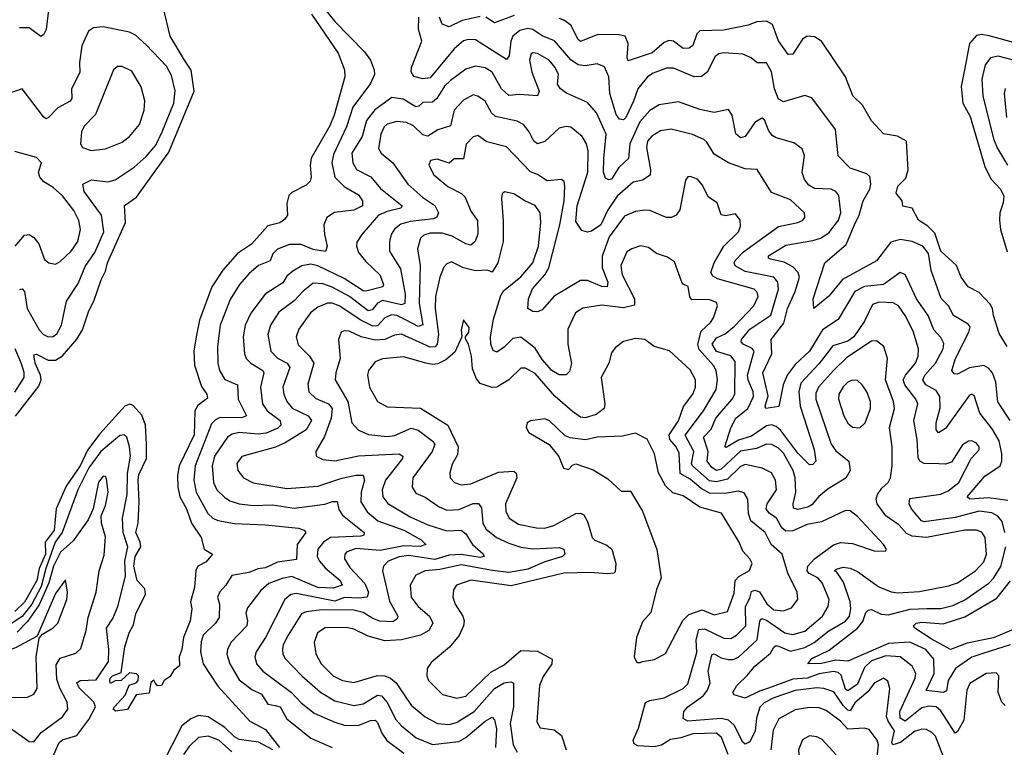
# Model space of a CAD drawing. Extents: x 1843161 to 1959474, y 907081 to 1016326.
# Tile 242 of 256: x 1878065 to 1882191, y 994625 to 997675. Entities that reach past the tile are written whole.
import ezdxf

# ---------------------------------------------------------------- set-up
doc = ezdxf.new("R2010")
doc.units = 0

msp = doc.modelspace()

# ---------------------------------------------------------------- linework, layer by layer
at = {"layer": '0CON20XD'}
for points in [[(1878193.2, 997775), (1878176.2, 997633.8), (1878165, 997611.4), (1878154.2, 997604.2), (1878105, 997640), (1878065, 997640)], [(1878047.1, 996012.9), (1878145, 996138.8), (1878154.8, 996165), (1878152.8, 996185), (1878130, 996235), (1878125, 996270), (1878135, 996272.7), (1878185, 996247.7), (1878215, 996247.7), (1878245, 996266.6), (1878304.4, 996335.6), (1878328.1, 996375), (1878354.3, 996455), (1878376.2, 996495), (1878406, 996585), (1878425, 996620.4), (1878432.4, 996655), (1878509, 996825), (1878504.7, 996895.3), (1878555, 996930.8), (1878690.1, 997119.9), (1878795.5, 997375), (1878783, 997463), (1878755.4, 997505.4), (1878696.2, 997605), (1878664.8, 997734.8)], [(1879318.9, 997748.9), (1879385, 997667.8), (1879510.6, 997540.6), (1879534.8, 997504.8), (1879550.8, 997465), (1879551.4, 997445), (1879535, 997407.1), (1879461.6, 997308.4), (1879434.5, 997225.5), (1879380.4, 997109.6), (1879373.2, 997075), (1879385.8, 997015), (1879425, 996975.2), (1879485, 996940.4), (1879501.3, 996915), (1879501.5, 996895), (1879465, 996876.2), (1879383.8, 996866.2), (1879352.5, 996845), (1879339.6, 996815), (1879341.8, 996775), (1879353.8, 996725), (1879346.2, 996703.8), (1879295, 996712.2), (1879245, 996732.8), (1879195, 996732), (1879145, 996712.8), (1879126.3, 996693.7), (1879115, 996663.7), (1879065.6, 996644.4), (1879025, 996610), (1878985.9, 996565), (1878947.7, 996502.3), (1878905.6, 996394.4), (1878893.8, 996305), (1878895.3, 996235), (1878902.2, 996205), (1878925, 996166.8), (1878977.7, 996145), (1878980, 996085), (1879015.4, 996015), (1878995, 996005.7), (1878905, 996007.6), (1878885, 995998.2), (1878869.2, 995980.8), (1878799.7, 995805), (1878794.8, 995745), (1878804.5, 995695), (1878853.3, 995605), (1878873.8, 995585), (1878895.2, 995575.2), (1878965, 995563.4), (1879095, 995557.8), (1879233.2, 995543.2), (1879257.5, 995535), (1879264.4, 995525), (1879228.4, 995475), (1879225, 995412.5), (1879145, 995401.2), (1879095, 995377.9), (1879065, 995372.7), (1879025, 995358.4), (1878954.2, 995345.8), (1878929.5, 995305), (1878903.4, 995276.6), (1878893.4, 995255), (1878901.9, 995225), (1878900.4, 995169.6), (1878886.2, 995145), (1878833.5, 995095), (1878825, 995066.7), (1878822.9, 995025), (1878834.1, 994975), (1878895, 994882), (1879029.7, 994735), (1879095, 994699.6), (1879154.3, 994625)], [(1879287.5, 997697.5), (1879399, 997535), (1879426.3, 997465), (1879427.2, 997435), (1879383.2, 997275), (1879365, 997230.4), (1879287, 997095), (1879281.6, 997065), (1879286.9, 997015), (1879281.7, 996998.3), (1879265, 996980.8), (1879205, 996950.9), (1879192.5, 996937.5), (1879184.7, 996905), (1879187.5, 996855), (1879175, 996836.9), (1879155, 996823.8), (1879105, 996810.3), (1879036.4, 996733.6), (1878977.4, 996695), (1878916, 996625), (1878870.5, 996555), (1878819, 996415), (1878803.9, 996345)], [(1882044.3, 996215), (1881995, 996189.5), (1881980.7, 996190.7), (1881971.1, 996205), (1881985.8, 996255), (1882041.8, 996365), (1882047.6, 996387.6), (1882038.9, 996398.9), (1881978.5, 996435), (1881956.9, 996475), (1881926.5, 996506.5), (1881884, 996624), (1881873.4, 996695), (1881848.9, 996725), (1881805, 996745.4), (1881755, 996753.1), (1881715, 996742.8), (1881655.5, 996664.5), (1881513.5, 996586.5), (1881455, 996516.2), (1881393.3, 996465), (1881389.4, 996505), (1881439.2, 996655), (1881528, 996732), (1881562.5, 996815), (1881583, 996855), (1881599.8, 996915), (1881627.9, 996965), (1881631.8, 996985), (1881626.9, 997016.9), (1881615, 997028.1), (1881545, 997051.9), (1881495, 997103.8), (1881483.9, 997215), (1881385, 997347.1), (1881355, 997356.7), (1881265, 997331.1), (1881245, 997341.8), (1881227.6, 997385), (1881215, 997456.7), (1881195, 997494.4), (1881155, 997494.2), (1881130, 997515), (1881095, 997529.6), (1881015, 997536.5), (1880995, 997532.2), (1880979.8, 997520.2), (1880945.8, 997454.2), (1880922.7, 997437.3), (1880891.2, 997435), (1880805, 997471.8), (1880775, 997471.6), (1880719.2, 997450.8), (1880696.2, 997435), (1880654.7, 997385), (1880636.7, 997333.3), (1880605, 997264.6), (1880595, 997254.7), (1880578.3, 997258.3), (1880565, 997276.9), (1880538.4, 997365), (1880534.1, 997435), (1880515, 997476.9), (1880485, 997490.4), (1880435, 997480.8), (1880405, 997485.8), (1880375, 997506.8), (1880305.5, 997585.5), (1880255, 997607.5), (1880215, 997633.9), (1880195, 997638.3), (1880161, 997629), (1880131.9, 997605), (1880122.9, 997585), (1880116.4, 997523.6), (1880105, 997508.2), (1879975, 997590.8), (1879945, 997592.1), (1879925, 997585.9), (1879885, 997553.2), (1879785, 997431.3), (1879755, 997426.3), (1879716.3, 997436.3), (1879706.1, 997456.1), (1879706.5, 997475), (1879749.7, 997585), (1879736.3, 997635), (1879737.3, 997685)], [(1879995, 997688.3), (1879918.5, 997671.5), (1879864.4, 997644.4), (1879835.8, 997655.8), (1879823.9, 997685)], [(1880137.6, 997692.4), (1880055, 997661.8), (1880018.6, 997685)], [(1878065, 996544.4), (1878075, 996546.9), (1878085.4, 996535), (1878097, 996465), (1878146.9, 996375), (1878165, 996355.3), (1878185, 996345.9), (1878205, 996347.2), (1878221.3, 996358.7), (1878240.8, 996395), (1878260.6, 996495), (1878310.8, 996569.2), (1878339.6, 996640.4), (1878380.6, 996699.4), (1878417.4, 996785), (1878407.9, 996855), (1878335.4, 996955), (1878329.4, 996985), (1878366.3, 997003.7), (1878435, 996995.8), (1878465, 997003.5), (1878545, 997057.3), (1878595, 997102), (1878635, 997148.7), (1878662.8, 997205), (1878710.5, 997325), (1878716.1, 997376.1), (1878700.9, 997440.9), (1878679.7, 997479.7), (1878595, 997568.8), (1878549.7, 997609.7), (1878525, 997622), (1878415, 997644.1), (1878375, 997640), (1878353.2, 997626.8), (1878325.5, 997565), (1878315.4, 997495), (1878316.5, 997453.5), (1878282.5, 997385), (1878283.9, 997345), (1878276.1, 997333.9), (1878224.8, 997305.2), (1878185, 997262.9), (1878175, 997259.2), (1878165, 997268), (1878075, 997384.3), (1878015, 997363.5)], [(1882203.5, 996305), (1882169.4, 996359.4), (1882145.5, 996434.5), (1882142, 996465), (1882131.8, 996481.8), (1882085, 996532), (1882040, 996555), (1882009.5, 996595), (1881990, 996645), (1881925, 996703.9), (1881899.6, 996779.6), (1881869.7, 996809.7), (1881831.3, 996835), (1881805, 996885.5), (1881765, 996892.5), (1881763.3, 996915), (1881738.3, 996948.3), (1881745, 996977.5), (1881778.8, 997011.2), (1881787.3, 997045), (1881780.8, 997165), (1881742.9, 997187.1), (1881685, 997196.9), (1881635, 997251.4), (1881596.7, 997316.7), (1881555.8, 997355.8), (1881525.3, 997435), (1881424.6, 997584.6), (1881395, 997603.1), (1881365, 997605.5), (1881345, 997593.1), (1881305, 997530.6), (1881285, 997529.4), (1881245, 997586.5), (1881219.1, 997655), (1881195, 997667.9), (1881154.1, 997665.9), (1881118.2, 997651.8), (1881015, 997631.4), (1880915, 997628.7), (1880902.2, 997615), (1880885, 997566.7), (1880870.8, 997555), (1880845, 997554.3), (1880805, 997584.4), (1880785, 997587.3), (1880765, 997578.7), (1880715, 997536.5), (1880615, 997501.9), (1880610.7, 997515), (1880614.1, 997575), (1880602.5, 997605), (1880575, 997611.7), (1880487.1, 997612.9), (1880415, 997583.3), (1880405, 997591.5), (1880375, 997651.1), (1880345, 997673), (1880325, 997679.3)], [(1882245, 997574.3), (1882127.1, 997607.1), (1882095, 997612), (1882075, 997607.8), (1882045.5, 997574.5), (1882023.9, 997463.9), (1882010.2, 997395), (1882017.2, 997325), (1882048.3, 997268.3), (1882109.1, 997059.1), (1882135, 997007.3), (1882174.4, 996965), (1882189.5, 996935), (1882186.7, 996906.7), (1882172.2, 996865), (1882171.1, 996835), (1882175.3, 996795), (1882202.4, 996702.4)], [(1882205, 995660.2), (1882125, 995671.1), (1882045.9, 995665.9), (1882034.6, 995674.6), (1882109, 995761), (1882173.6, 995805), (1882180.9, 995825), (1882180.4, 995855), (1882169.6, 995909.6), (1882139.5, 995959.5), (1882087.6, 996025), (1882065, 996099.2), (1882055, 996105.6), (1882045, 996100.8), (1881945, 995960.7), (1881915, 995943.5), (1881905.4, 995955.4), (1881905.3, 995985), (1881921.6, 996048.4), (1881920.2, 996095), (1881905, 996120.7), (1881862.7, 996145), (1881849.3, 996165), (1881858.1, 996185), (1881902.1, 996235), (1881934.3, 996295), (1881937.5, 996317.5), (1881925, 996342.9), (1881895, 996375.5), (1881871.1, 996435), (1881822.9, 996505), (1881775, 996606.9), (1881755, 996615.4), (1881685, 996565.3), (1881605, 996556), (1881564.9, 996535.1), (1881495, 996418.5), (1881429.5, 996375), (1881374.9, 996285), (1881315, 996230), (1881281.2, 996185), (1881264.8, 996144.8), (1881246.1, 996053.9), (1881191.9, 996045), (1881188.9, 996055), (1881201.3, 996098.7), (1881178.9, 996195), (1881216.3, 996275), (1881213.3, 996335), (1881267.2, 996402.8), (1881282.2, 996465), (1881314.1, 996535), (1881333.3, 996595), (1881327.6, 996615), (1881305, 996639.3), (1881268.6, 996658.6), (1881211.3, 996671.3), (1881203.1, 996675), (1881203.3, 996685), (1881275, 996730), (1881388.9, 996748.9), (1881421, 996759), (1881455, 996780.8), (1881496.3, 996835), (1881505.3, 996865), (1881497.8, 996937.8), (1881485.5, 996955), (1881465.8, 996965), (1881395, 996967.9), (1881371.5, 996981.5), (1881353.2, 997005), (1881343.8, 997033.8), (1881353.3, 997105), (1881343.4, 997133.4), (1881309.2, 997159.2), (1881235, 997179.1), (1881218.7, 997188.7), (1881202.2, 997212.2), (1881185.7, 997255.7), (1881175, 997262.2), (1881145, 997243.9), (1881105, 997185.3), (1881085, 997179.6), (1881066.4, 997196.4), (1881050.5, 997275), (1881035, 997298), (1880975, 997285.3), (1880915, 997298.2), (1880825, 997330.7), (1880745, 997317.6), (1880705, 997293.6), (1880663.4, 997246.6), (1880621.5, 997155), (1880616.5, 997093.5), (1880576, 997055), (1880545, 997006.8), (1880533.1, 997003.1), (1880520.2, 997010.2), (1880512, 997035), (1880512.5, 997092.5), (1880521.9, 997195), (1880481.6, 997285), (1880445, 997328.2), (1880356.8, 997366.8), (1880331.1, 997385), (1880318.5, 997405), (1880322.9, 997445), (1880309.5, 997475), (1880283.2, 997505), (1880235, 997532.4), (1880215, 997535.4), (1880208.9, 997531.1), (1880200.7, 997505), (1880210.7, 997455), (1880242.1, 997375), (1880234.5, 997355.5), (1880158.9, 997361.1), (1880115, 997356.6), (1880084.3, 997385), (1880044.8, 997454.8), (1880015, 997472.4), (1879975, 997480), (1879935, 997467.6), (1879869.6, 997420.4), (1879844.5, 997395.5), (1879813.7, 997345), (1879795, 997329.3), (1879755, 997327.1), (1879737.8, 997312.2), (1879725, 997309.3), (1879672.1, 997342.1), (1879625, 997348.5), (1879552.6, 997297.4), (1879517.8, 997252.2), (1879500.5, 997185), (1879457.5, 997115), (1879461.2, 997075), (1879476.9, 997046.9), (1879535.8, 997015.8), (1879577.1, 996967.1), (1879667.5, 996895), (1879662.2, 996885), (1879605, 996871.2), (1879568.4, 996855), (1879498.5, 996775), (1879477.4, 996742.6), (1879476, 996725), (1879485, 996699.5), (1879515, 996661.3), (1879574, 996605), (1879589.1, 996565), (1879586.7, 996555), (1879515, 996536.5), (1879505, 996539), (1879425, 996589.6), (1879315, 996643.8), (1879285, 996650.4), (1879247.1, 996642.9), (1879209, 996621), (1879185, 996600.4), (1879167.7, 996572.3), (1879141.5, 996555), (1879093.2, 996525), (1879033.5, 996445), (1879010, 996395), (1879001.4, 996345), (1879006.8, 996275), (1879013.8, 996255), (1879033.8, 996235), (1879083.8, 996205), (1879088.8, 996195), (1879074.3, 996135), (1879082.8, 996065), (1879102.5, 996035), (1879156.5, 995995), (1879158.9, 995975), (1879146.6, 995963.4), (1879098.3, 995941.7), (1879065, 995938.3), (1878985, 995944), (1878955, 995937), (1878936, 995925), (1878880.9, 995845), (1878872, 995805), (1878877, 995735), (1878891.2, 995705), (1878923.1, 995673.1), (1878945, 995658.8), (1878985.2, 995645.2), (1879045, 995638.4), (1879125, 995641), (1879215, 995627.6), (1879344.1, 995644.1)], [(1882335, 997477.5), (1882165, 997521.2), (1882132.5, 997515), (1882110.5, 997485), (1882096.4, 997425), (1882100.4, 997355), (1882145.8, 997175.8), (1882162.6, 997135), (1882204.6, 997064.6)], [(1878365, 997126.2), (1878425, 997133.8), (1878495, 997161.8), (1878525, 997184.6), (1878566.7, 997235), (1878587.1, 997295), (1878588.9, 997335), (1878573.7, 997393.7), (1878535, 997458.6), (1878495, 997479.1), (1878475, 997478.5), (1878458.1, 997465), (1878383.3, 997276.7), (1878335, 997227.8), (1878324.6, 997205), (1878320, 997155), (1878328.5, 997138.5), (1878365, 997126.2)], [(1882193, 995525), (1882181.4, 995571.4), (1882164.3, 995594.3), (1882138.4, 995608.4), (1882085, 995614.8), (1881985, 995587.8), (1881855, 995570), (1881843.2, 995575), (1881802.1, 995625), (1881791.5, 995645), (1881795, 995667.5), (1881925, 995686.8), (1881955, 995699.7), (1881999.6, 995735), (1882052.5, 995835), (1882085, 995872.5), (1882085.4, 995885), (1882075, 995900), (1882055, 995910), (1882041.2, 995908.8), (1882015, 995892.5), (1881969.1, 995820.9), (1881945, 995812.1), (1881916.9, 995813.1), (1881855, 995815.2), (1881836.9, 995825), (1881829.3, 995839.3), (1881825.6, 995915), (1881811.5, 995995), (1881828.6, 996065), (1881820.5, 996085), (1881774.3, 996145), (1881767.7, 996165), (1881776.5, 996185), (1881818.4, 996235), (1881830.3, 996265), (1881831.2, 996295), (1881809, 996369), (1881775, 996435.5), (1881747.7, 996475), (1881725, 996487.8), (1881665, 996490.2), (1881639.2, 996480.8), (1881605, 996411.1), (1881560.5, 996345), (1881535, 996327.8), (1881472.6, 996307.4), (1881415, 996233.7), (1881338.2, 996151.8), (1881330, 996115), (1881336.1, 996055), (1881394, 995874), (1881400.4, 995825), (1881389.1, 995810.9), (1881375, 995809.1), (1881325, 995858.4), (1881255, 995952.4), (1881235, 995970.2), (1881215, 995977.2), (1881195, 995972.1), (1881131.3, 995928.7), (1881077.7, 995912.3), (1881025, 995881.2), (1881020, 995885), (1881045, 995964.4), (1881066.5, 996005), (1881116, 996045), (1881139.3, 996095), (1881138.3, 996115), (1881117, 996165), (1881114.6, 996185), (1881143.2, 996285), (1881135, 996296.8), (1881096.1, 996315), (1881088.6, 996325), (1881090.2, 996335), (1881125, 996377.9), (1881213.1, 996436.9), (1881244.8, 996545), (1881241.8, 996575), (1881225, 996595.7), (1881105, 996619.8), (1881062.9, 996642.9), (1881058.9, 996655), (1881063.2, 996665), (1881098, 996702), (1881245, 996808.6), (1881325, 996824.1), (1881345, 996833.8), (1881355.5, 996845), (1881354.2, 996865), (1881295, 996919.6), (1881215, 996950), (1881155, 997047.3), (1881105, 997049.5), (1881034.8, 997074.8), (1880975, 997110.8), (1880945, 997161.9), (1880932.4, 997172.4), (1880883.8, 997193.8), (1880795, 997216.3), (1880750.5, 997209.5), (1880713.8, 997186.2), (1880696.4, 997165), (1880691.3, 997138.7), (1880709, 997045), (1880706.7, 997023.3), (1880675, 997002), (1880635, 996993.2), (1880568.2, 996935), (1880528.8, 996875), (1880500, 996815), (1880461.3, 996788.7), (1880445, 996783.9), (1880421.1, 996791.1), (1880395, 996829.2), (1880400.7, 996895), (1880446.2, 997035), (1880447.4, 997125), (1880439.5, 997155), (1880421.8, 997185), (1880375, 997224), (1880355, 997227.2), (1880325, 997219.6), (1880265, 997163.6), (1880235, 997153.9), (1880220, 997165), (1880200.3, 997205), (1880175.6, 997235.6), (1880149.2, 997249.2), (1880059, 997269), (1880042.6, 997285), (1880015, 997333.1), (1879985, 997354.6), (1879965, 997360), (1879925, 997338), (1879885.3, 997295), (1879870.6, 997229.4), (1879816.9, 997213.1), (1879775, 997186.5), (1879755, 997192.8), (1879715, 997230), (1879685.9, 997244.1), (1879645, 997248.4), (1879605, 997237.4), (1879592.3, 997225), (1879577.9, 997195), (1879569.1, 997135), (1879580, 997115), (1879628.9, 997075), (1879691.8, 996985), (1879755, 996929.5), (1879805, 996895.4), (1879819.7, 996865), (1879813.3, 996846.7), (1879799.7, 996840.3), (1879701.1, 996828.9), (1879662.8, 996817.2), (1879635, 996796.8), (1879621.6, 996775), (1879614.1, 996745), (1879614, 996705), (1879660.6, 996630.6), (1879680.1, 996525), (1879678.6, 996485), (1879665, 996480.2), (1879585, 996497.7), (1879565, 996487.3), (1879541.8, 996458.2), (1879525, 996454.2), (1879446.8, 996515), (1879375, 996554), (1879335, 996568.3), (1879295, 996570.2), (1879252.5, 996537.5), (1879215, 996495.9), (1879150.4, 996449.6), (1879116.2, 996395), (1879104.8, 996355), (1879116.9, 996285), (1879145, 996256.2), (1879185.3, 996235), (1879196.7, 996216.7), (1879168, 996135), (1879171.4, 996105), (1879183.8, 996075), (1879207.1, 996047.1), (1879273.8, 996013.8), (1879287.7, 995995), (1879265, 995956.3), (1879178.1, 995901.9), (1879136.3, 995883.7), (1878996.5, 995843.5), (1878975.4, 995815), (1878978.8, 995785), (1879002.5, 995755), (1879043.3, 995733.3), (1879185, 995710.6), (1879315, 995719.5), (1879415, 995753.9), (1879475, 995766.5), (1879505, 995765.3), (1879510.5, 995745), (1879495.6, 995695), (1879495, 995654.3), (1879521.7, 995611.7), (1879566, 995575), (1879675, 995534.8), (1879747.5, 995495), (1879767.1, 995475), (1879742.5, 995467.5), (1879675, 995470), (1879575, 995450.4), (1879475, 995458.5), (1879436.5, 995445), (1879427.3, 995435), (1879426.1, 995415), (1879448.8, 995378.8), (1879511.2, 995311.2), (1879527, 995275), (1879521.1, 995255), (1879485, 995249.8), (1879426.8, 995253.2), (1879385, 995237.3), (1879225, 995269.8), (1879201.8, 995265), (1879175.8, 995244.2), (1879095.2, 995085), (1879055.3, 995025), (1879050.8, 995005), (1879057.8, 994975), (1879084, 994944), (1879204.4, 994854.4), (1879245, 994811.3), (1879298.4, 994768.4), (1879385, 994730), (1879425, 994717.7), (1879483.9, 994716.1), (1879535, 994738.1), (1879555, 994738.8), (1879565, 994729.6), (1879583, 994685), (1879603.7, 994653.7), (1879675, 994600.2)], [(1882195, 997386.9), (1882189.7, 997365), (1882199.7, 997265)], [(1880234.6, 997025.4), (1880205, 997036.7), (1880105, 997142.5), (1880023, 997163), (1879985, 997189.5), (1879965, 997184.3), (1879936.5, 997153.5), (1879925, 997091.9), (1879885, 997091.4), (1879865, 997072.9), (1879815, 997090.3), (1879786.9, 997085), (1879779.5, 997065), (1879801.1, 997025), (1879858.5, 996975), (1879916.5, 996946.5), (1879931.2, 996931.2), (1879955, 996872.9), (1879983.8, 996833.8), (1879985, 996777.5), (1879973.5, 996745), (1879955, 996730.4), (1879935, 996735.4), (1879877.4, 996767.4), (1879835, 996779.8), (1879785, 996780.6), (1879758.6, 996771.4), (1879745, 996759.5), (1879731.6, 996715), (1879742.6, 996645), (1879738.3, 996485), (1879753.9, 996396.1), (1879735, 996389.2), (1879684.3, 996415), (1879645, 996435.1), (1879622.6, 996437.4), (1879595.4, 996424.6), (1879565, 996391.8), (1879545, 996390.4), (1879495, 996415.1), (1879403.8, 996475), (1879375, 996486.5), (1879355, 996487.3), (1879315, 996470), (1879283.9, 996446.1), (1879235, 996378.1), (1879224, 996345), (1879231.5, 996311.5), (1879280, 996265), (1879298.2, 996235), (1879273, 996147), (1879276, 996115), (1879306.5, 996086.5), (1879359.6, 996065), (1879373.9, 996045), (1879370.9, 996005), (1879342.7, 995927.3), (1879305.6, 995865), (1879308, 995845), (1879335, 995831.8), (1879385, 995826), (1879485, 995846.8), (1879654.7, 995854.7), (1879670.6, 995845), (1879669.2, 995835), (1879623.3, 995776.7), (1879597.4, 995745), (1879584.1, 995704.1), (1879586.6, 995675), (1879607, 995647), (1879701, 995591), (1879775, 995557.6), (1879855, 995533.2), (1879915.2, 995535.2), (1879935, 995520), (1879962.7, 995475), (1880006.8, 995436.8), (1880010.8, 995425), (1879995, 995420.5), (1879915, 995433.1), (1879865, 995429.9), (1879805, 995412.9), (1879695, 995429.3), (1879655, 995423.7), (1879609.2, 995405), (1879589.2, 995385), (1879585.9, 995365), (1879615, 995238.1), (1879649.6, 995175), (1879646.5, 995163.5), (1879628.2, 995151.8), (1879574.4, 995154.4), (1879544.9, 995164.9), (1879505, 995189.8), (1879465, 995199.4), (1879331.5, 995201.5), (1879265, 995193.3), (1879245.9, 995184.1), (1879189.6, 995095), (1879169.2, 995055), (1879165.8, 995035), (1879167.8, 995015), (1879177.6, 994997.6), (1879247.5, 994925), (1879325, 994856.6), (1879385, 994820), (1879465, 994800.5), (1879505, 994807), (1879565, 994844.3), (1879581.2, 994841.2), (1879605, 994813.6), (1879641.8, 994741.8), (1879665, 994715.9), (1879726.1, 994665), (1879795, 994637.7), (1879905, 994649), (1879935, 994666.5), (1880015, 994735.2), (1880045, 994750.9), (1880055, 994740), (1880062.5, 994702.5), (1880059.4, 994625)], [(1878046.8, 996725), (1878085, 996771.8), (1878105, 996773.8), (1878125, 996762.3), (1878145.8, 996735), (1878169.1, 996669.1), (1878186.7, 996655), (1878215, 996650), (1878235, 996660.9), (1878280.4, 996705), (1878308.4, 996745), (1878320, 996795), (1878312.8, 996832.8), (1878292.4, 996875), (1878245, 996935.9), (1878205, 996972.1), (1878166.5, 996995), (1878148.9, 997015), (1878144.3, 997035), (1878155.8, 997075), (1878135, 997097.1), (1878045, 997122.5)], [(1882195, 994800.3), (1882180.3, 994815), (1882165.3, 994855), (1882167.8, 994925), (1882156.8, 994936.8), (1882114.2, 994935), (1882047, 994893), (1882034.1, 994865), (1882021, 994739), (1881995, 994691.9), (1881985, 994684.6), (1881925, 994778.2), (1881904.8, 994794.8), (1881875, 994797.5), (1881845, 994790.2), (1881775, 994734.8), (1881755, 994747.2), (1881753.6, 994775), (1881817.1, 994915), (1881819.8, 994935), (1881805.2, 994965.2), (1881754.5, 995004.5), (1881695, 995009), (1881635, 994987.4), (1881605, 994959.4), (1881575, 994890.5), (1881535, 994861.3), (1881525, 994868.9), (1881507.6, 994927.6), (1881495, 994938.3), (1881475, 994942.7), (1881415, 994933.3), (1881365, 994915.7), (1881305, 994910.3), (1881202.8, 994872.8), (1881165, 994861.1), (1881105, 994830.6), (1881058.8, 994845), (1881053.5, 994855), (1881069.5, 994885), (1881113.7, 994926.3), (1881145, 994965.9), (1881210.5, 995019.5), (1881225, 995045.4), (1881235, 995051.6), (1881245, 995049.3), (1881295, 995028.5), (1881355, 995044.1), (1881394.7, 995065), (1881455, 995113.4), (1881525, 995154.5), (1881541.9, 995175), (1881548, 995205), (1881545.5, 995235), (1881517.2, 995317.2), (1881489, 995359), (1881478.8, 995365), (1881488, 995372), (1881515, 995380.7), (1881545, 995375.7), (1881575, 995361.6), (1881665, 995297.5), (1881717.4, 995277.4), (1881745, 995273.3), (1881835, 995278.9), (1881957.5, 995302.5), (1881995, 995315.2), (1882070.4, 995365), (1882105, 995402.7), (1882116.8, 995435), (1882110.9, 995505), (1882097.3, 995527.3), (1882075, 995535.2), (1882025, 995536), (1881865, 995504.8), (1881805, 995509.6), (1881780.8, 995520.8), (1881748.2, 995558.2), (1881695, 995594.8), (1881658.3, 995645), (1881653.9, 995665), (1881659.3, 995685), (1881678.1, 995711.9), (1881704.6, 995735), (1881714, 995755), (1881720.7, 995805), (1881720.7, 995885), (1881709.3, 995965), (1881731.2, 996045), (1881726.8, 996075), (1881693.4, 996165), (1881701.1, 996255), (1881685.5, 996305), (1881655, 996328.5), (1881635, 996326.9), (1881530.5, 996259.5), (1881475.7, 996205), (1881412, 996135), (1881400.6, 996109.4), (1881401, 996085), (1881465.2, 995895.2), (1881485, 995868.1), (1881540, 995825), (1881544.8, 995785), (1881526.9, 995753.1), (1881452.1, 995707.9), (1881413.7, 995676.3), (1881385, 995641.2), (1881367.9, 995632.1), (1881325, 995622.2), (1881307.8, 995627.8), (1881306, 995645), (1881317.3, 995695), (1881314.8, 995755), (1881306.7, 995785), (1881265, 995857.4), (1881245, 995878.6), (1881216.7, 995895), (1881195, 995895.7), (1881152.4, 995877.6), (1881085, 995866.6), (1881005, 995790.4), (1880985, 995786), (1880965, 995797.6), (1880945.5, 995825), (1880949.8, 995865), (1880930.2, 995925), (1880962.1, 995957.9), (1880982.3, 996005), (1880997.4, 996022.6), (1881051.2, 996085), (1881061.1, 996105), (1881062.6, 996242.6), (1881045.4, 996265.4), (1880985, 996284.2), (1880966.5, 996315), (1880985, 996340.8), (1881021.2, 996358.8), (1881060.3, 996389.7), (1881140.9, 996475), (1881158.8, 996515), (1881155, 996532.9), (1881143.1, 996545), (1880989.2, 996589.2), (1880970.2, 996600.2), (1880961.1, 996615), (1880974.8, 996655), (1881015.1, 996724.9), (1881076.7, 996785), (1881085, 996810), (1881084.2, 996835), (1881065, 996860.8), (1881023, 996853), (1881005, 996857.5), (1880987.4, 996907.4), (1880951.3, 996931.3), (1880925, 996982.5), (1880905, 997005.7), (1880875, 997018), (1880864.2, 997015.8), (1880855, 997002.5), (1880831.9, 996878.1), (1880815.5, 996855), (1880796.2, 996845), (1880775, 996846.2), (1880705, 996874.6), (1880685, 996876.8), (1880645, 996871.4), (1880599.2, 996850.8), (1880534.8, 996765), (1880506.1, 996683.9), (1880506.1, 996635), (1880530.2, 996575), (1880526.7, 996555), (1880505, 996556.1), (1880445, 996581.2), (1880415, 996581.6), (1880304.1, 996515.9), (1880255, 996458.5), (1880235, 996450.4), (1880215, 996451.5), (1880194.4, 996465), (1880197.3, 996505), (1880213.3, 996546.7), (1880266.1, 996605), (1880281.7, 996635), (1880329.1, 996815), (1880345.9, 996915), (1880349.1, 996975), (1880346.9, 996996.9), (1880335.5, 997005.5), (1880275, 996999.3), (1880234.6, 997025.4)], [(1881935.6, 994585), (1881902.2, 994672.2), (1881887.7, 994687.7), (1881865, 994699.2), (1881845, 994701.2), (1881815, 994691.9), (1881756, 994645), (1881723.9, 994635), (1881719.7, 994645), (1881730.7, 994695), (1881703.8, 994735), (1881697.4, 994755), (1881711.6, 994871.6), (1881702.9, 994902.9), (1881685, 994914.4), (1881645, 994894.6), (1881620.7, 994859.3), (1881565, 994811.8), (1881545, 994778.6), (1881535, 994780.7), (1881515, 994799.9), (1881477.2, 994857.2), (1881435, 994872.1), (1881405, 994874.1), (1881315, 994863.8), (1881225, 994832.3), (1881185, 994811.9), (1881166.4, 994793.6), (1881152.5, 994747.5), (1881146.6, 994695), (1881125, 994647.7), (1881105, 994638.5), (1881095, 994647.3), (1881058.2, 994718.2), (1881035, 994739.4), (1881005, 994745.5), (1880865.3, 994735.3), (1880845.6, 994745.6), (1880848, 994775), (1880865.3, 994795), (1880929, 994841), (1880947.1, 994865), (1880958.4, 994895), (1880949.6, 994945), (1880965, 995012.3), (1880975, 995016.5), (1881005, 994999.6), (1881035, 994992.6), (1881055, 994993), (1881077, 995003), (1881155.6, 995075), (1881166.6, 995153.4), (1881175, 995164.7), (1881195, 995158.3), (1881270.7, 995105), (1881305, 995097.7), (1881355, 995112.7), (1881428.8, 995175), (1881452.8, 995215), (1881457.4, 995245), (1881427.4, 995315), (1881408.8, 995335), (1881373.3, 995353.3), (1881364.2, 995365), (1881367.6, 995385), (1881395.1, 995414.9), (1881475.7, 995474.3), (1881505, 995483.6), (1881555, 995479.2), (1881645, 995448.5), (1881692.5, 995447.5), (1881696.7, 995455), (1881684, 995475), (1881575, 995592.3), (1881545, 995616.2), (1881525, 995617.1), (1881425, 995570.8), (1881365, 995559.7), (1881305, 995532.6), (1881275, 995530.6), (1881258.3, 995545), (1881235.8, 995585.8), (1881205, 995607.1), (1881192.5, 995625), (1881197.4, 995645), (1881236.1, 995705), (1881232.1, 995745), (1881215.6, 995775.6), (1881175.6, 995795.6), (1881105, 995810), (1881085, 995802.6), (1881031.1, 995748.9), (1880985, 995738.4), (1880955, 995742.2), (1880884.8, 995805), (1880880.8, 995815), (1880889.7, 995865), (1880853.6, 995933.6), (1880929.8, 996035), (1880983.9, 996125), (1880988.7, 996165), (1880983.8, 996205), (1880972.6, 996225), (1880912, 996292), (1880906.8, 996315), (1880920.1, 996369.9), (1880959.6, 996405), (1880972.3, 996425), (1880989.1, 996475), (1880985, 996489.2), (1880952.4, 996502.4), (1880880.9, 996500.9), (1880873.1, 996513.1), (1880866.7, 996556.7), (1880845, 996566), (1880839.4, 996575), (1880809.5, 996659.5), (1880779.5, 996679.5), (1880733.8, 996695), (1880699.8, 996719.8), (1880666.4, 996726.4), (1880630, 996715), (1880608.8, 996701.2), (1880584.2, 996645), (1880589, 996605), (1880641.2, 996505), (1880641.1, 996478.9), (1880595, 996466.6), (1880505, 996478.2), (1880424.2, 996465.8), (1880393.6, 996446.4), (1880361.9, 996378.1), (1880361.3, 996315), (1880376.6, 996233.4), (1880369.5, 996200.5), (1880355, 996186.9), (1880325, 996186.8), (1880295, 996204.2), (1880255, 996250.2), (1880225, 996298.4), (1880165, 996344.3), (1880130.9, 996339.1), (1880095, 996302.5), (1880065, 996281.8), (1880048.4, 996288.4), (1880038.6, 996315), (1880037.5, 996345), (1880050.9, 996419.1), (1880081.2, 996518.8), (1880092, 996538), (1880165, 996597.2), (1880215.2, 996655), (1880239.3, 996725), (1880248.6, 996825), (1880245.3, 996865.3), (1880225, 996896.5), (1880182, 996915), (1880135, 996945.5), (1880096.1, 996953.9), (1880086.2, 996945), (1880083.3, 996925), (1880090.5, 996830.5), (1880091.2, 996745), (1880068.6, 996655), (1880045, 996616.2), (1880025.5, 996625.5), (1879975, 996621.6), (1879924.3, 996635), (1879875, 996660), (1879855, 996651.8), (1879842.7, 996637.3), (1879825, 996596.2), (1879807, 996515), (1879806, 996465), (1879820.1, 996355), (1879814.6, 996315.4), (1879806.4, 996303.6), (1879785, 996301.7), (1879665, 996356.1), (1879635, 996352.4), (1879595, 996334.8), (1879555, 996331.3), (1879495.4, 996345.4), (1879445, 996369.7), (1879425, 996371.1), (1879412.7, 996365), (1879400.4, 996335), (1879407.7, 996255), (1879389.3, 996195), (1879387.1, 996165), (1879439.5, 996075), (1879456.7, 995985), (1879484.3, 995955), (1879526.1, 995936.1), (1879605, 995928.1), (1879635, 995931.8), (1879705, 995962.3), (1879735, 995953.8), (1879797.5, 995907.5), (1879804.7, 995895), (1879793, 995865), (1879712.3, 995755), (1879709.2, 995715), (1879725, 995690), (1879763.8, 995673.8), (1879822.4, 995632.4), (1879855, 995618.8), (1879905, 995621.3), (1879965, 995647), (1879987, 995647), (1879999.5, 995629.5), (1880006, 995565), (1880019.1, 995539.1), (1880062.9, 995505), (1880115, 995480.3), (1880164.3, 995464.3), (1880216.4, 995456.4), (1880325, 995462.4), (1880345.1, 995455.1), (1880350, 995435), (1880340, 995425), (1880265, 995402), (1880195, 995371.4), (1880115, 995357.2), (1880046.1, 995366.1), (1879915, 995389.7), (1879825, 995370.8), (1879764, 995365), (1879725, 995346.5), (1879701.3, 995305), (1879705.3, 995255), (1879734.6, 995215), (1879782.8, 995175), (1879796.2, 995145), (1879780, 995115), (1879745, 995095.7), (1879665, 995075.6), (1879595, 995071.1), (1879525, 995091.1), (1879465, 995120.4), (1879435, 995127.3), (1879345, 995125.7), (1879313.2, 995105), (1879298.7, 995065), (1879306.5, 995016.5), (1879328.9, 994975), (1879378.8, 994925), (1879417.5, 994905), (1879465, 994897.1), (1879565, 994926.9), (1879595, 994924.7), (1879618.5, 994915), (1879643.2, 994895), (1879676.6, 994845), (1879705, 994801.2), (1879763.5, 994753.5), (1879815.6, 994725.6), (1879865, 994721.1), (1879895, 994729.8), (1879968.8, 994775), (1880055, 994872.3), (1880095, 994894.8), (1880125, 994899.5), (1880134.3, 994894.3), (1880134.4, 994795), (1880120.4, 994725), (1880133.2, 994635), (1880149.7, 994605)], [(1881033.4, 994595), (1881006.4, 994666.4), (1880985, 994684.3), (1880885, 994681.7), (1880835, 994664.5), (1880792.3, 994657.7), (1880755, 994634.7), (1880725, 994627.6), (1880655, 994631.1), (1880640.5, 994640.5), (1880635.3, 994655), (1880658.1, 994705), (1880686.9, 994813.1), (1880705, 994822), (1880765, 994833.1), (1880845, 994871.1), (1880865, 994891.1), (1880903, 995023), (1880899.7, 995075), (1880911.1, 995118.9), (1880935, 995122.3), (1881015, 995083.1), (1881045, 995081.1), (1881068.4, 995095), (1881108.3, 995135), (1881105.7, 995215), (1881125, 995250.8), (1881131.8, 995278.2), (1881145, 995283.3), (1881165, 995276.8), (1881195.9, 995225.9), (1881225, 995201), (1881265, 995197.6), (1881299.7, 995210.3), (1881325.4, 995245), (1881322.4, 995275), (1881284.1, 995355), (1881260.4, 995435), (1881213.6, 995475), (1881188.8, 995525), (1881128.5, 995575), (1881118.7, 995605), (1881115.8, 995665.8), (1881101.1, 995691.1), (1881075, 995698.6), (1881021.2, 995688.8), (1880955, 995690.7), (1880920.1, 995710.1), (1880875, 995749.5), (1880832.2, 995772.2), (1880828.3, 995858.3), (1880815.9, 995885), (1880788.8, 995915), (1880787.1, 995935), (1880825, 995993.9), (1880846.6, 996053.4), (1880885.3, 996105), (1880896.4, 996135), (1880896.8, 996165), (1880875, 996207.1), (1880787.4, 996287.4), (1880723.8, 996305), (1880685, 996334.4), (1880645, 996338.5), (1880595, 996325.7), (1880560.2, 996299.8), (1880545, 996278.8), (1880533.3, 996235), (1880501.1, 996175), (1880516.7, 996065), (1880513.8, 996045), (1880480.5, 996019.5), (1880435, 996006.3), (1880415, 996008.8), (1880382, 996032), (1880307.3, 996097.3), (1880225, 996191.8), (1880185, 996214.6), (1880165, 996213.6), (1880115.2, 996164.8), (1880065, 996134.7), (1880045, 996133.5), (1879995, 996150), (1879979.8, 996169.8), (1879962.1, 996212.1), (1879957.9, 996265), (1879945.3, 996315.3), (1879933, 996337), (1879932.5, 996345), (1879947.3, 996365), (1879947.9, 996385), (1879925, 996417.5), (1879914.4, 996375), (1879917.5, 996345), (1879888.9, 996281.1), (1879850.8, 996249.2), (1879817, 996233), (1879795, 996229.6), (1879767.1, 996235), (1879675, 996261.3), (1879585, 996253.5), (1879555, 996241.2), (1879526.2, 996205), (1879522.7, 996185), (1879531.2, 996135), (1879564, 996074), (1879605, 996051.8), (1879745, 996047.3), (1879858.8, 995975), (1879902.2, 995885), (1879899.2, 995850.8), (1879877.6, 995812.4), (1879867.3, 995775), (1879869.4, 995755), (1879887.1, 995735), (1879915, 995724.7), (1879955, 995729.6), (1880071.1, 995778.9), (1880135, 995782.3), (1880145, 995774.2), (1880148.1, 995755), (1880101.1, 995645), (1880102.2, 995615), (1880116.1, 995586.1), (1880155, 995560.9), (1880230, 995545), (1880265, 995543.3), (1880303.3, 995555), (1880395, 995605.5), (1880415, 995606.7), (1880428.9, 995598.9), (1880445, 995572), (1880464.3, 995504.3), (1880475, 995492.9), (1880525, 995472.1), (1880546.4, 995455), (1880563.2, 995395), (1880559.7, 995360.3), (1880555, 995354.5), (1880527.7, 995352.3), (1880455, 995358), (1880345, 995354.8), (1880125, 995302.4), (1879955, 995325.6), (1879895.6, 995305), (1879883.5, 995285), (1879879.5, 995255), (1879889.6, 995225), (1879922.4, 995175), (1879927.9, 995155), (1879924.3, 995135), (1879906, 995094), (1879866.2, 995045), (1879789.5, 994980.5), (1879771.9, 994955), (1879771.1, 994925), (1879777.5, 994905), (1879836.4, 994846.4), (1879895, 994831.1), (1879935, 994840), (1880039.3, 994940.7), (1880095, 994970.7), (1880165, 995031.3), (1880235, 995027.6), (1880295.7, 994995), (1880294.5, 994975), (1880258.1, 994921.9), (1880242.9, 994885), (1880231.5, 994731.5), (1880246.5, 994706.5), (1880305, 994697.9), (1880336, 994675), (1880354.7, 994615)], [(1878803.9, 996345), (1878795.2, 996285), (1878797.1, 996227.1), (1878827.3, 996137.3), (1878848.8, 996105), (1878851.9, 996088.1), (1878812.1, 996057.9), (1878798.6, 996035), (1878796.8, 995935), (1878733.7, 995805), (1878725.9, 995765), (1878727.5, 995715), (1878735.6, 995675), (1878763.5, 995625), (1878784.4, 995564.4), (1878826, 995505), (1878837.5, 995455), (1878873.3, 995435), (1878846.9, 995403.1), (1878812, 995385), (1878803.6, 995366.4), (1878797.3, 995295), (1878781.2, 995235), (1878786.7, 995205), (1878779, 995155), (1878750.8, 995085), (1878744.5, 995035.5), (1878732.7, 995005), (1878735, 994966.7), (1878710.8, 994949.2), (1878695, 994922.5), (1878670, 994905), (1878660, 994885), (1878643, 994883), (1878632.5, 994895), (1878626.7, 994906.7), (1878615, 994896.7), (1878608.3, 994851.7), (1878552.9, 994845), (1878516.9, 994783.1), (1878466.8, 994776.8), (1878456.9, 994785), (1878461.8, 994795), (1878506.6, 994843.4), (1878524.3, 994885.7), (1878553.3, 994895), (1878562, 994905), (1878563.3, 994925), (1878555, 994933.3), (1878525, 994936.7), (1878490, 994905), (1878465, 994903.3), (1878445, 994893.3), (1878442.2, 994902.2), (1878443.8, 994915), (1878454.3, 994925), (1878490.7, 994939.3), (1878505, 995046), (1878523.5, 995105), (1878542.1, 995137.9), (1878552.3, 995185), (1878592.7, 995267.3), (1878590.1, 995290.1), (1878558, 995325), (1878543.1, 995385), (1878549.4, 995425), (1878572.3, 995465), (1878570, 995485), (1878552.4, 995525), (1878561, 995565), (1878565.2, 995655), (1878561.2, 995745), (1878565, 995768.9), (1878595.8, 995835), (1878595.9, 995895.9), (1878592.1, 995975), (1878576.8, 996016.8), (1878539.3, 996059.3), (1878525, 996062.7), (1878505, 996054.8), (1878401.4, 995938.6), (1878349.7, 995870.3), (1878317.9, 995805), (1878260.3, 995719.7), (1878218, 995625), (1878210, 995535), (1878172.5, 995485), (1878173.7, 995435), (1878146.6, 995375), (1878136.5, 995325), (1878085, 995233.6), (1878044.8, 995195)], [(1878045, 996113.8), (1878083.4, 996175), (1878083.8, 996196.2), (1878072.9, 996232.9), (1878046.5, 996295)], [(1882215.4, 995995.4), (1882163.8, 996073.8), (1882155.2, 996155), (1882142, 996195), (1882125, 996214.2), (1882105, 996224.8), (1882044.3, 996215)], [(1881585, 995963.8), (1881607.5, 995985), (1881629.6, 996045), (1881630, 996075), (1881615.3, 996115), (1881595, 996144.5), (1881575, 996162.7), (1881555, 996164.6), (1881535, 996155.3), (1881515, 996135.4), (1881497.8, 996105), (1881496.7, 996085), (1881518.4, 996015), (1881535, 995983.5), (1881555, 995966.4), (1881585, 995963.8)], [(1880665, 994980.8), (1880675, 994984.3), (1880725, 994993.3), (1880771.2, 995018.8), (1880843.5, 995156.5), (1880868.3, 995181.7), (1880925, 995201.2), (1880975, 995181), (1881030.5, 995195), (1881058.5, 995271.5), (1881063.1, 995325), (1881079, 995341), (1881123.3, 995366.7), (1881134.3, 995395), (1881125, 995415.8), (1881095, 995447.1), (1881080, 995485), (1881006.3, 995606.3), (1880915, 995631.4), (1880845, 995678.6), (1880801.9, 995691.9), (1880771.7, 995721.7), (1880741.8, 995775), (1880725.5, 995855), (1880695, 995917.1), (1880645, 995942), (1880590.5, 995929.5), (1880484.8, 995925.2), (1880436.4, 995913.6), (1880371.6, 995921.6), (1880351.2, 995931.2), (1880285, 995993.1), (1880265, 996001.4), (1880205, 995992.9), (1880192, 995985), (1880187.8, 995965), (1880198, 995945), (1880284.2, 995895), (1880324, 995844), (1880343.3, 995795), (1880365, 995790), (1880381.9, 995808.1), (1880395, 995812.9), (1880467.9, 995787.9), (1880529.9, 995749.9), (1880585, 995699.2), (1880625, 995698.8), (1880674.5, 995615), (1880734.3, 995454.3), (1880752.9, 995335), (1880733.4, 995286.6), (1880709.3, 995190.7), (1880675, 995150.5), (1880649.7, 995085), (1880639.4, 995005), (1880650.8, 994980.8), (1880665, 994980.8)], [(1878203.4, 994585), (1878231.1, 994645), (1878245, 994656.6), (1878305, 994674.1), (1878355, 994741.6), (1878382.9, 994795), (1878375.2, 994815), (1878313.9, 994875), (1878304.4, 994895.6), (1878318.8, 994905), (1878385, 994908), (1878436.6, 994985), (1878439.1, 995035), (1878428.8, 995125), (1878455.9, 995165), (1878476.5, 995215), (1878508.1, 995341.9), (1878506.1, 995405), (1878518.8, 995465), (1878498.8, 995525), (1878495.6, 995585), (1878515.1, 995685), (1878516.6, 995773.4), (1878530, 995845), (1878525.3, 995884.7), (1878514.5, 995925), (1878504.6, 995934.6), (1878485, 995932.5), (1878405, 995864.8), (1878355, 995796), (1878309, 995705), (1878242.4, 995525), (1878213.2, 995485), (1878174, 995375), (1878155, 995299.9), (1878115.4, 995225), (1878075, 995174.1), (1878005, 995127.4)], [(1878125, 994648), (1878155, 994686.9), (1878245, 994753.5), (1878266.9, 994785), (1878264.7, 994815), (1878232.9, 994872.9), (1878220.5, 994910.5), (1878218.4, 994971.6), (1878235, 994999.5), (1878300.2, 995019.8), (1878321.2, 995038.8), (1878343, 995115), (1878351.4, 995168.6), (1878385.9, 995275), (1878397.5, 995365), (1878419.6, 995430.4), (1878425, 995507.5), (1878407.9, 995565), (1878406.4, 995595), (1878425, 995638), (1878436.3, 995695), (1878429.1, 995749.1), (1878425, 995760), (1878415, 995762), (1878395, 995736), (1878372.3, 995625), (1878351.8, 995578.2), (1878288.8, 995491.2), (1878236.6, 995443.4), (1878206.5, 995385), (1878187.6, 995315), (1878147.4, 995222.6), (1878097.5, 995152.5), (1878055, 995107.9)], [(1879344.1, 995644.1), (1879376, 995656), (1879395, 995655.5), (1879402.2, 995622.2), (1879418.2, 995598.2), (1879508, 995525), (1879507.1, 995515), (1879495, 995510.8), (1879367.5, 995505), (1879337.5, 995485), (1879314.7, 995455), (1879311.8, 995425), (1879321.1, 995405), (1879345, 995377), (1879407.4, 995325), (1879416, 995305), (1879378.2, 995291.8), (1879315, 995294.9), (1879205, 995340.8), (1879165, 995333.4), (1879108.8, 995311.2), (1879075, 995282.3), (1879019.8, 995210.2), (1879012.7, 995187.3), (1879019.4, 995155), (1879016.4, 995135), (1878950.4, 995065), (1878935.3, 995035), (1878932.8, 995015), (1878945.8, 994975), (1878985, 994907.7), (1879037.8, 994867.8), (1879078.5, 994848.5), (1879105, 994806.6), (1879135, 994801.1), (1879155.9, 994795), (1879183.9, 994745), (1879285, 994663.7), (1879373.8, 994623.8)], [(1882215, 995055.2), (1882100.9, 995019.1), (1882055, 995003.4), (1881986.6, 994955), (1881955.5, 994905), (1881948.5, 994861.5), (1881935.7, 994854.3), (1881863.2, 994863.2), (1881896.4, 994935), (1881895.6, 994995), (1881861.6, 995035), (1881795, 995066.4), (1881705, 995060.4), (1881535, 994986.7), (1881485, 994990.7), (1881425, 994976.3), (1881368, 994975), (1881385, 994997.2), (1881457, 995033), (1881575.1, 995124.9), (1881598, 995152), (1881610.1, 995189.9), (1881620, 995200), (1881635, 995202.3), (1881675, 995183.3), (1881705, 995180.2), (1881795.9, 995204.1), (1881866.7, 995206.7), (1881925, 995206.8), (1881975, 995219), (1882025, 995243.6), (1882126.4, 995313.6), (1882147.3, 995335), (1882176.8, 995383.2), (1882197.5, 995465)], [(1878095, 994834.6), (1878125, 994847.5), (1878138.2, 994871.8), (1878134, 995005), (1878146.7, 995083.3), (1878160.5, 995099.5), (1878205, 995125.5), (1878224.5, 995145), (1878262.3, 995245), (1878266, 995276), (1878257, 995327), (1878215, 995270.5), (1878138.8, 995091.2), (1878047.2, 995042.8), (1877988.4, 995021.6), (1877961, 994995), (1877945.2, 994965), (1877941.9, 994935), (1877948.3, 994905), (1877983, 994853), (1878025, 994835.7), (1878095, 994834.6)], [(1882235, 995122.2), (1882145, 995084), (1882035, 995062.1), (1881965, 995034.7), (1881885, 995080.2), (1881815.8, 995125), (1881810, 995135), (1881821.9, 995145), (1881845, 995149.6), (1881935, 995142.3), (1882025, 995172), (1882159.4, 995250.6), (1882217.3, 995322.7)], [(1879126.2, 994615), (1879066.4, 994646.4), (1878985, 994658.1), (1878965, 994668.9), (1878925, 994707.7), (1878855, 994753.4), (1878815, 994758), (1878782.3, 994745), (1878745, 994715.3), (1878663.8, 994556.2)], [(1881658, 994585), (1881663.4, 994635), (1881658.4, 994655), (1881625, 994699.6), (1881605, 994705.4), (1881535, 994701.5), (1881505, 994734.7), (1881445, 994779.7), (1881415, 994791.2), (1881375, 994792.7), (1881315, 994782.4), (1881245.4, 994745), (1881222.3, 994697.7), (1881212.6, 994615)], [(1878025.9, 994705.9), (1878105, 994649.2), (1878125, 994648)], [(1878953.7, 994606.3), (1878899.7, 994655), (1878855, 994672.2), (1878815, 994666.2), (1878775, 994628.6), (1878752, 994595)], [(1881515, 994493.3), (1881522, 994505), (1881519.2, 994525), (1881490.8, 994565), (1881484.3, 994595), (1881427.3, 994657.3), (1881405, 994669.1), (1881375, 994673.6), (1881345, 994656.9), (1881328.5, 994615), (1881335, 994530), (1881395, 994512.2), (1881455, 994507.8), (1881515, 994493.3)]]:
    msp.add_lwpolyline(points, dxfattribs=at)

doc.saveas('drawing.dxf')
